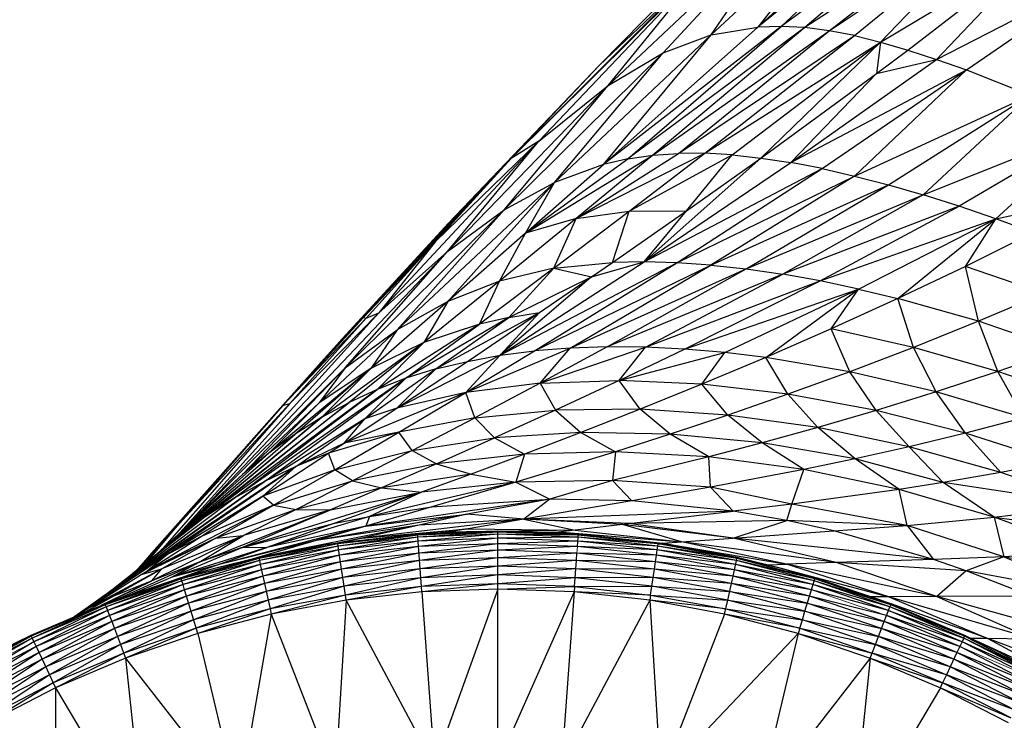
# Paper-space layout '_Left' of a CAD drawing. Header units: millimetres. Extents: x 1 to 464, y 0 to 650.
# Tile 9 of 50: x 12 to 29, y 131 to 143. Entities that reach past the tile are written whole.
import ezdxf

# ---------------------------------------------------------------- set-up
doc = ezdxf.new("R2010")
doc.units = ezdxf.units.MM

psp = doc.layouts.new('_Left')

# ---------------------------------------------------------------- linework, layer by layer
at = {"color": 7, "linetype": 'Continuous', "lineweight": 25}
for p, q in [((26.073, 147.055), (21.556, 142.473)), ((23.494, 143.003), (26.162, 145.499)), ((26.162, 145.499), (24.297, 143.137)), ((26.873, 145.477), (24.297, 143.137)), ((27.137, 145.437), (24.297, 143.137)), ((24.701, 143.149), (27.137, 145.437)), ((21.714, 142.13), (25.002, 145.219)), ((22.661, 142.695), (25.002, 145.219)), ((23.494, 143.003), (25.002, 145.219)), ((27.647, 145.318), (24.701, 143.149)), ((27.647, 145.318), (25.112, 143.128)), ((28.187, 145.141), (25.112, 143.128)), ((25.532, 143.074), (28.187, 145.141)), ((25.532, 143.074), (28.464, 145.034)), ((25.966, 142.991), (28.464, 145.034)), ((26.418, 142.879), (28.464, 145.034)), ((26.418, 142.879), (29.35, 144.643)), ((26.889, 142.742), (29.35, 144.643)), ((27.385, 142.581), (29.35, 144.643)), ((23.413, 144.215), (20.038, 140.869)), ((20.514, 141.169), (23.413, 144.215)), ((21.714, 142.13), (23.413, 144.215)), ((23.236, 144.072), (20.038, 140.869)), ((23.236, 144.072), (21.556, 142.473)), ((27.385, 142.581), (30.398, 144.121)), ((27.902, 142.397), (30.398, 144.121)), ((20.789, 140.456), (23.494, 143.003)), ((24.701, 143.149), (21.633, 140.763)), ((24.297, 143.137), (21.633, 140.763)), ((21.633, 140.763), (23.494, 143.003)), ((22.056, 140.861), (24.701, 143.149)), ((25.112, 143.128), (22.056, 140.861)), ((25.112, 143.128), (22.487, 140.925)), ((22.487, 140.925), (25.532, 143.074)), ((22.661, 142.695), (23.494, 143.003)), ((22.928, 140.957), (25.532, 143.074)), ((23.494, 143.003), (24.297, 143.137)), ((24.701, 143.149), (24.297, 143.137)), ((25.112, 143.128), (24.701, 143.149)), ((25.532, 143.074), (25.112, 143.128)), ((25.966, 142.991), (25.532, 143.074)), ((22.928, 140.957), (25.966, 142.991)), ((23.382, 140.959), (25.966, 142.991)), ((23.382, 140.959), (26.418, 142.879)), ((23.854, 140.931), (26.418, 142.879)), ((24.348, 140.877), (26.418, 142.879)), ((25.966, 142.991), (26.418, 142.879)), ((26.418, 142.879), (26.345, 142.336)), ((26.418, 142.879), (26.889, 142.742)), ((19.917, 139.98), (22.661, 142.695)), ((20.789, 140.456), (22.661, 142.695)), ((21.714, 142.13), (22.661, 142.695)), ((26.345, 142.336), (26.889, 142.742)), ((26.889, 142.742), (27.385, 142.581)), ((24.866, 140.798), (27.385, 142.581)), ((26.345, 142.336), (27.385, 142.581)), ((27.385, 142.581), (27.902, 142.397)), ((21.556, 142.473), (18.431, 139.173)), ((21.556, 142.473), (18.959, 139.75)), ((20.038, 140.869), (21.556, 142.473)), ((24.348, 140.877), (26.345, 142.336)), ((24.866, 140.798), (27.902, 142.397)), ((24.866, 140.798), (26.345, 142.336)), ((25.407, 140.694), (27.902, 142.397)), ((27.902, 142.397), (25.97, 140.566)), ((27.902, 142.397), (29, 141.963)), ((18.939, 139.262), (21.714, 142.13)), ((19.917, 139.98), (21.714, 142.13)), ((20.514, 141.169), (21.714, 142.13)), ((25.97, 140.566), (29, 141.963)), ((26.553, 140.415), (29, 141.963)), ((27.155, 140.242), (29, 141.963)), ((27.155, 140.242), (30.169, 141.447)), ((30.169, 141.447), (27.774, 140.046)), ((30.169, 141.447), (28.408, 139.83)), ((17.755, 138.202), (20.514, 141.169)), ((18.731, 139.438), (20.514, 141.169)), ((18.939, 139.262), (20.514, 141.169)), ((20.514, 141.169), (20.038, 140.869)), ((21.162, 139.833), (23.382, 140.959)), ((21.162, 139.833), (22.928, 140.957)), ((22.079, 139.958), (23.382, 140.959)), ((22.487, 140.925), (22.928, 140.957)), ((23.382, 140.959), (22.928, 140.957)), ((23.854, 140.931), (23.382, 140.959)), ((20.038, 140.869), (17.486, 138.122)), ((20.038, 140.869), (18.431, 139.173)), ((18.731, 139.438), (20.038, 140.869)), ((20.288, 139.578), (22.487, 140.925)), ((20.288, 139.578), (22.056, 140.861)), ((22.487, 140.925), (21.162, 139.833)), ((22.056, 140.861), (21.633, 140.763)), ((22.056, 140.861), (22.487, 140.925)), ((22.079, 139.958), (23.854, 140.931)), ((22.333, 139.086), (24.348, 140.877)), ((22.333, 139.086), (24.866, 140.798)), ((23.067, 139.967), (23.854, 140.931)), ((23.067, 139.967), (24.348, 140.877)), ((23.854, 140.931), (24.348, 140.877)), ((24.348, 140.877), (24.866, 140.798)), ((25.407, 140.694), (24.866, 140.798)), ((20.288, 139.578), (21.633, 140.763)), ((21.633, 140.763), (20.789, 140.456)), ((22.333, 139.086), (25.407, 140.694)), ((22.9, 139.07), (25.407, 140.694)), ((25.407, 140.694), (25.97, 140.566)), ((20.789, 140.456), (18.069, 137.909)), ((20.789, 140.456), (18.947, 138.403)), ((19.917, 139.98), (20.789, 140.456)), ((20.288, 139.578), (20.789, 140.456)), ((22.9, 139.07), (25.97, 140.566)), ((25.97, 140.566), (23.489, 139.029)), ((25.97, 140.566), (26.553, 140.415)), ((23.489, 139.029), (26.553, 140.415)), ((24.099, 138.962), (26.553, 140.415)), ((26.553, 140.415), (27.155, 140.242)), ((24.099, 138.962), (27.155, 140.242)), ((27.155, 140.242), (24.729, 138.871)), ((27.774, 140.046), (27.155, 140.242)), ((28.408, 139.83), (30.23, 140.207)), ((17.17, 137.253), (19.917, 139.98)), ((18.069, 137.909), (19.917, 139.98)), ((18.939, 139.262), (19.917, 139.98)), ((20.778, 138.974), (22.079, 139.958)), ((21.162, 139.833), (22.079, 139.958)), ((21.791, 139.076), (23.067, 139.967)), ((21.791, 139.076), (22.079, 139.958)), ((22.079, 139.958), (23.067, 139.967)), ((22.333, 139.086), (23.067, 139.967)), ((27.774, 140.046), (24.729, 138.871)), ((25.376, 138.755), (27.774, 140.046)), ((28.408, 139.83), (27.774, 140.046)), ((21.162, 139.833), (19.84, 138.754)), ((21.162, 139.833), (20.288, 139.578)), ((20.778, 138.974), (21.162, 139.833)), ((25.376, 138.755), (28.408, 139.83)), ((26.039, 138.616), (28.408, 139.83)), ((26.717, 138.453), (28.408, 139.83)), ((27.883, 139.007), (28.408, 139.83)), ((29.056, 139.592), (28.408, 139.83)), ((18.959, 139.75), (16.759, 137.354)), ((18.959, 139.75), (17.027, 137.653)), ((17.059, 137.689), (18.959, 139.75)), ((18.959, 139.75), (18.431, 139.173)), ((17.486, 138.122), (18.731, 139.438)), ((17.534, 138.112), (18.731, 139.438)), ((18.731, 139.438), (17.755, 138.202)), ((20.288, 139.578), (18.947, 138.403)), ((19.84, 138.754), (20.288, 139.578)), ((29.056, 139.592), (27.883, 139.007)), ((14.465, 134.551), (18.939, 139.262)), ((17.17, 137.253), (18.939, 139.262)), ((17.755, 138.202), (18.939, 139.262)), ((18.431, 139.173), (16.096, 136.607)), ((18.431, 139.173), (16.759, 137.354)), ((18.431, 139.173), (17.486, 138.122)), ((19.85, 137.471), (22.333, 139.086)), ((21.427, 138.825), (22.333, 139.086)), ((22.333, 139.086), (21.791, 139.076)), ((22.9, 139.07), (22.333, 139.086)), ((20.778, 138.974), (19.49, 138.011)), ((20.778, 138.974), (19.84, 138.754)), ((19.85, 137.471), (22.9, 139.07)), ((19.997, 138.124), (20.778, 138.974)), ((20.444, 137.547), (22.9, 139.07)), ((20.444, 137.547), (23.489, 139.029)), ((20.778, 138.974), (21.791, 139.076)), ((20.778, 138.974), (21.427, 138.825)), ((21.06, 137.595), (23.489, 139.029)), ((21.06, 137.595), (24.099, 138.962)), ((21.427, 138.825), (21.791, 139.076)), ((21.699, 137.617), (24.099, 138.962)), ((23.489, 139.029), (22.9, 139.07)), ((23.489, 139.029), (24.099, 138.962)), ((24.099, 138.962), (24.729, 138.871)), ((27.883, 139.007), (26.717, 138.453)), ((28.107, 138.058), (27.883, 139.007)), ((29.243, 138.541), (27.883, 139.007)), ((19.84, 138.754), (18.53, 137.694)), ((19.84, 138.754), (18.947, 138.403)), ((19.49, 138.011), (19.84, 138.754)), ((21.427, 138.825), (19.85, 137.471)), ((19.997, 138.124), (21.427, 138.825)), ((20.526, 138.208), (21.427, 138.825)), ((24.729, 138.871), (21.699, 137.617)), ((22.357, 137.611), (24.729, 138.871)), ((22.357, 137.611), (25.376, 138.755)), ((23.034, 137.579), (25.376, 138.755)), ((25.376, 138.755), (24.729, 138.871)), ((26.039, 138.616), (25.376, 138.755)), ((23.034, 137.579), (26.039, 138.616)), ((23.727, 137.52), (26.039, 138.616)), ((24.435, 137.435), (26.039, 138.616)), ((25.565, 137.929), (26.039, 138.616)), ((26.039, 138.616), (26.717, 138.453)), ((26.717, 138.453), (25.565, 137.929)), ((28.107, 138.058), (26.717, 138.453)), ((26.987, 137.608), (26.717, 138.453)), ((29.243, 138.541), (28.107, 138.058)), ((18.947, 138.403), (17.618, 137.245)), ((18.947, 138.403), (18.069, 137.909)), ((18.947, 138.403), (18.53, 137.694)), ((17.755, 138.202), (14.317, 134.404)), ((17.486, 138.122), (16.096, 136.607)), ((16.096, 136.607), (17.534, 138.112)), ((16.214, 136.641), (17.755, 138.202)), ((17.534, 138.112), (16.214, 136.641)), ((17.486, 138.122), (17.534, 138.112)), ((17.534, 138.112), (17.755, 138.202)), ((19.997, 138.124), (18.222, 137.074)), ((18.74, 137.235), (20.526, 138.208)), ((18.74, 137.235), (19.997, 138.124)), ((19.282, 137.367), (20.526, 138.208)), ((19.997, 138.124), (19.49, 138.011)), ((20.526, 138.208), (19.85, 137.471)), ((19.997, 138.124), (20.526, 138.208)), ((18.069, 137.909), (16.723, 136.652)), ((17.17, 137.253), (18.069, 137.909)), ((18.069, 137.909), (17.618, 137.245)), ((19.49, 138.011), (17.723, 136.882)), ((18.222, 137.074), (19.49, 138.011)), ((19.49, 138.011), (18.53, 137.694)), ((25.565, 137.929), (24.435, 137.435)), ((25.888, 137.188), (25.565, 137.929)), ((26.987, 137.608), (25.565, 137.929)), ((28.107, 138.058), (26.987, 137.608)), ((28.445, 137.191), (28.107, 138.058)), ((29.534, 137.575), (28.107, 138.058)), ((17.027, 137.653), (16.759, 137.354)), ((17.027, 137.653), (16.759, 137.354)), ((18.53, 137.694), (16.77, 136.401)), ((17.059, 137.689), (17.043, 137.671)), ((18.53, 137.694), (17.24, 136.658)), ((18.53, 137.694), (17.618, 137.245)), ((17.723, 136.882), (18.53, 137.694)), ((19.254, 136.829), (21.06, 137.595)), ((21.06, 137.595), (20.444, 137.547)), ((21.699, 137.617), (20.537, 136.989)), ((20.537, 136.989), (22.357, 137.611)), ((20.537, 136.989), (21.06, 137.595)), ((21.699, 137.617), (21.06, 137.595)), ((22.357, 137.611), (21.699, 137.617)), ((21.902, 137.036), (22.357, 137.611)), ((21.902, 137.036), (23.034, 137.579)), ((23.034, 137.579), (22.357, 137.611)), ((23.727, 137.52), (23.034, 137.579)), ((26.987, 137.608), (25.888, 137.188)), ((27.378, 136.839), (26.987, 137.608)), ((28.445, 137.191), (26.987, 137.608)), ((29.534, 137.575), (28.445, 137.191)), ((18.066, 136.556), (19.85, 137.471)), ((19.254, 136.829), (20.444, 137.547)), ((19.85, 137.471), (19.254, 136.829)), ((19.282, 137.367), (19.85, 137.471)), ((19.85, 137.471), (20.444, 137.547)), ((21.902, 137.036), (23.727, 137.52)), ((23.333, 136.972), (23.727, 137.52)), ((24.435, 137.435), (23.333, 136.972)), ((24.435, 137.435), (23.727, 137.52)), ((24.817, 136.799), (24.435, 137.435)), ((25.888, 137.188), (24.435, 137.435)), ((16.759, 137.354), (13.827, 134.056)), ((14.479, 134.565), (17.17, 137.253)), ((15.399, 135.415), (17.17, 137.253)), ((17.618, 137.245), (15.853, 135.781)), ((16.759, 137.354), (16.096, 136.607)), ((16.169, 136.69), (16.759, 137.354)), ((17.618, 137.245), (16.309, 136.109)), ((17.17, 137.253), (16.723, 136.652)), ((17.618, 137.245), (16.723, 136.652)), ((17.618, 137.245), (16.77, 136.401)), ((17.512, 136.376), (18.74, 137.235)), ((18.066, 136.556), (19.282, 137.367)), ((18.066, 136.556), (18.74, 137.235)), ((18.74, 137.235), (18.222, 137.074)), ((18.74, 137.235), (19.282, 137.367)), ((18.222, 137.074), (15.258, 135.004)), ((15.779, 135.294), (18.222, 137.074)), ((17.512, 136.376), (18.222, 137.074)), ((18.222, 137.074), (17.723, 136.882)), ((25.888, 137.188), (24.817, 136.799)), ((26.339, 136.517), (25.888, 137.188)), ((27.378, 136.839), (25.888, 137.188)), ((28.445, 137.191), (27.378, 136.839)), ((28.891, 136.389), (28.445, 137.191)), ((29.927, 136.682), (28.445, 137.191)), ((17.723, 136.882), (14.754, 134.681)), ((15.258, 135.004), (17.723, 136.882)), ((17.723, 136.882), (17.24, 136.658)), ((20.537, 136.989), (19.254, 136.829)), ((20.537, 136.989), (19.412, 136.392)), ((20.537, 136.989), (21.902, 137.036)), ((20.537, 136.989), (20.805, 136.524)), ((21.902, 137.036), (20.805, 136.524)), ((22.267, 136.54), (21.902, 137.036)), ((23.333, 136.972), (21.902, 137.036)), ((23.333, 136.972), (22.267, 136.54)), ((23.782, 136.439), (23.333, 136.972)), ((24.817, 136.799), (23.333, 136.972)), ((19.254, 136.829), (17.153, 135.953)), ((19.254, 136.829), (18.066, 136.556)), ((18.101, 136.144), (19.254, 136.829)), ((19.412, 136.392), (19.254, 136.829)), ((24.817, 136.799), (23.782, 136.439)), ((25.335, 136.224), (24.817, 136.799)), ((26.339, 136.517), (24.817, 136.799)), ((27.378, 136.839), (26.339, 136.517)), ((27.884, 136.127), (27.378, 136.839)), ((28.891, 136.389), (27.378, 136.839)), ((16.096, 136.607), (13.561, 133.745)), ((13.687, 133.896), (16.096, 136.607)), ((16.214, 136.641), (14.016, 134.13)), ((14.23, 134.481), (16.214, 136.641)), ((16.096, 136.607), (14.23, 134.481)), ((14.265, 134.324), (17.24, 136.658)), ((17.24, 136.658), (14.754, 134.681)), ((15.399, 135.415), (16.723, 136.652)), ((16.095, 136.608), (15.457, 135.889)), ((16.723, 136.652), (15.853, 135.781)), ((16.095, 136.608), (15.918, 136.408)), ((16.096, 136.607), (16.214, 136.641)), ((16.77, 136.401), (17.24, 136.658)), ((17.153, 135.953), (18.066, 136.556)), ((18.066, 136.556), (17.512, 136.376)), ((22.267, 136.54), (20.805, 136.524)), ((22.267, 136.54), (21.242, 136.137)), ((22.787, 136.108), (22.267, 136.54)), ((23.782, 136.439), (22.267, 136.54)), ((16.77, 136.401), (13.786, 133.93)), ((14.265, 134.324), (16.77, 136.401)), ((17.512, 136.376), (15.779, 135.294)), ((16.77, 136.401), (16.309, 136.109)), ((16.321, 135.552), (17.512, 136.376)), ((17.153, 135.953), (17.512, 136.376)), ((19.412, 136.392), (18.101, 136.144)), ((18.33, 135.83), (19.412, 136.392)), ((19.412, 136.392), (20.805, 136.524)), ((19.412, 136.392), (19.752, 136.044)), ((20.805, 136.524), (19.752, 136.044)), ((20.805, 136.524), (21.242, 136.137)), ((23.782, 136.439), (22.787, 136.108)), ((24.371, 135.958), (23.782, 136.439)), ((25.335, 136.224), (23.782, 136.439)), ((26.339, 136.517), (25.335, 136.224)), ((26.911, 135.893), (26.339, 136.517)), ((27.884, 136.127), (26.339, 136.517)), ((28.891, 136.389), (27.884, 136.127)), ((13.827, 134.056), (15.731, 136.197)), ((25.335, 136.224), (24.371, 135.958)), ((25.979, 135.685), (25.335, 136.224)), ((26.911, 135.893), (25.335, 136.224)), ((13.786, 133.93), (16.309, 136.109)), ((16.309, 136.109), (15.853, 135.781)), ((18.101, 136.144), (16.887, 135.779)), ((16.992, 135.495), (18.101, 136.144)), ((18.101, 136.144), (17.153, 135.953)), ((18.33, 135.83), (18.101, 136.144)), ((18.33, 135.83), (19.752, 136.044)), ((18.748, 135.596), (19.752, 136.044)), ((21.242, 136.137), (19.752, 136.044)), ((19.752, 136.044), (20.267, 135.764)), ((21.242, 136.137), (20.267, 135.764)), ((21.242, 136.137), (21.841, 135.805)), ((22.787, 136.108), (21.242, 136.137)), ((22.787, 136.108), (21.841, 135.805)), ((23.454, 135.717), (22.787, 136.108)), ((24.371, 135.958), (22.787, 136.108)), ((27.884, 136.127), (26.911, 135.893)), ((28.497, 135.448), (27.884, 136.127)), ((29.439, 135.631), (27.884, 136.127)), ((17.153, 135.953), (16.321, 135.552)), ((16.887, 135.779), (17.153, 135.953)), ((24.371, 135.958), (23.454, 135.717)), ((25.092, 135.501), (24.371, 135.958)), ((25.979, 135.685), (24.371, 135.958)), ((26.911, 135.893), (25.979, 135.685)), ((27.5, 135.274), (26.911, 135.893)), ((28.497, 135.448), (26.911, 135.893)), ((15.853, 135.781), (13.989, 134.105)), ((15.853, 135.781), (15.399, 135.415)), ((15.753, 135.039), (16.887, 135.779)), ((16.887, 135.779), (16.321, 135.552)), ((16.992, 135.495), (16.887, 135.779)), ((16.992, 135.495), (18.33, 135.83)), ((18.33, 135.83), (17.298, 135.302)), ((18.33, 135.83), (18.748, 135.596)), ((20.267, 135.764), (18.748, 135.596)), ((20.267, 135.764), (19.348, 135.422)), ((21.841, 135.805), (20.119, 135.279)), ((20.267, 135.764), (20.119, 135.279)), ((21.841, 135.805), (20.267, 135.764)), ((21.841, 135.805), (21.788, 135.308)), ((23.454, 135.717), (21.788, 135.308)), ((23.454, 135.717), (21.841, 135.805)), ((23.48, 135.195), (23.454, 135.717)), ((25.092, 135.501), (23.454, 135.717)), ((25.979, 135.685), (25.092, 135.501)), ((26.738, 135.154), (25.979, 135.685)), ((27.5, 135.274), (25.979, 135.685)), ((16.321, 135.552), (13.516, 133.672)), ((14.081, 134.022), (16.321, 135.552)), ((15.753, 135.039), (16.321, 135.552)), ((16.321, 135.552), (15.779, 135.294)), ((18.748, 135.596), (17.298, 135.302)), ((18.748, 135.596), (17.801, 135.182)), ((18.748, 135.596), (19.348, 135.422)), ((29.439, 135.631), (28.497, 135.448)), ((15.399, 135.415), (14.214, 134.307)), ((15.399, 135.415), (14.479, 134.565)), ((16.992, 135.495), (15.753, 135.039)), ((15.934, 134.883), (16.992, 135.495)), ((17.298, 135.302), (16.992, 135.495)), ((19.348, 135.422), (17.801, 135.182)), ((19.348, 135.422), (18.491, 135.109)), ((19.348, 135.422), (20.119, 135.279)), ((25.092, 135.501), (23.48, 135.195)), ((24.883, 134.9), (25.092, 135.501)), ((26.738, 135.154), (25.092, 135.501)), ((28.497, 135.448), (27.5, 135.274)), ((30.077, 134.89), (28.497, 135.448)), ((15.779, 135.294), (12.974, 133.288)), ((13.516, 133.672), (15.779, 135.294)), ((15.779, 135.294), (15.258, 135.004)), ((15.934, 134.883), (17.298, 135.302)), ((17.298, 135.302), (16.326, 134.812)), ((17.801, 135.182), (16.326, 134.812)), ((17.801, 135.182), (16.919, 134.802)), ((17.298, 135.302), (17.801, 135.182)), ((20.119, 135.279), (17.592, 134.691)), ((17.801, 135.182), (18.491, 135.109)), ((20.119, 135.279), (18.491, 135.109)), ((20.119, 135.279), (18.669, 134.853)), ((21.788, 135.308), (20.119, 135.279)), ((20.119, 135.279), (20.706, 134.99)), ((21.788, 135.308), (20.706, 134.99)), ((21.788, 135.308), (22.124, 134.959)), ((23.48, 135.195), (21.788, 135.308)), ((23.48, 135.195), (22.124, 134.959)), ((23.872, 134.779), (23.48, 135.195)), ((24.883, 134.9), (23.48, 135.195)), ((27.5, 135.274), (26.738, 135.154)), ((28.378, 134.677), (27.5, 135.274)), ((30.077, 134.89), (27.5, 135.274)), ((15.753, 135.039), (14.081, 134.022)), ((14.671, 134.34), (15.753, 135.039)), ((18.491, 135.109), (15.378, 134.147)), ((15.934, 134.883), (15.753, 135.039)), ((16.919, 134.802), (18.491, 135.109)), ((18.491, 135.109), (16.995, 134.574)), ((18.491, 135.109), (17.592, 134.691)), ((26.738, 135.154), (24.883, 134.9)), ((26.875, 134.535), (26.738, 135.154)), ((28.378, 134.677), (26.738, 135.154)), ((12.974, 133.288), (15.258, 135.004)), ((13.745, 133.747), (15.934, 134.883)), ((15.934, 134.883), (14.671, 134.34)), ((15.258, 135.004), (14.754, 134.681)), ((14.937, 134.312), (15.934, 134.883)), ((15.934, 134.883), (16.326, 134.812)), ((20.706, 134.99), (17.528, 134.521)), ((18.669, 134.853), (17.528, 134.521)), ((17.592, 134.691), (18.669, 134.853)), ((18.669, 134.853), (20.706, 134.99)), ((20.706, 134.99), (19.28, 134.73)), ((20.706, 134.99), (20.255, 134.64)), ((22.124, 134.959), (20.255, 134.64)), ((22.124, 134.959), (20.706, 134.99)), ((23.872, 134.779), (22.124, 134.959)), ((24.883, 134.9), (23.872, 134.779)), ((24.797, 134.618), (24.883, 134.9)), ((26.875, 134.535), (24.883, 134.9)), ((28.378, 134.677), (30.077, 134.89)), ((14.754, 134.681), (13.174, 133.439)), ((14.754, 134.681), (14.265, 134.324)), ((14.653, 133.902), (16.919, 134.802)), ((16.326, 134.812), (14.937, 134.312)), ((15.378, 134.147), (16.919, 134.802)), ((16.326, 134.812), (15.419, 134.36)), ((16.919, 134.802), (15.419, 134.36)), ((17.592, 134.691), (15.817, 134.155)), ((16.326, 134.812), (16.919, 134.802)), ((19.28, 134.73), (16.67, 134.272)), ((16.995, 134.574), (17.592, 134.691)), ((17.528, 134.521), (19.28, 134.73)), ((17.592, 134.691), (17.528, 134.521)), ((19.28, 134.73), (18.45, 134.54)), ((20.255, 134.64), (19.28, 134.73)), ((23.872, 134.779), (20.255, 134.64)), ((22.068, 134.565), (23.872, 134.779)), ((24.797, 134.618), (23.872, 134.779)), ((26.875, 134.535), (28.378, 134.677)), ((28.378, 134.677), (28.547, 133.994)), ((29.996, 134.078), (28.378, 134.677)), ((28.378, 134.677), (31.638, 134.227)), ((14.479, 134.565), (14.345, 134.43)), ((17.528, 134.521), (14.931, 133.84)), ((15.378, 134.147), (16.995, 134.574)), ((18.45, 134.54), (15.643, 133.973)), ((16.995, 134.574), (15.817, 134.155)), ((17.528, 134.521), (15.817, 134.155)), ((18.45, 134.54), (16.67, 134.272)), ((17.528, 134.521), (16.67, 134.272)), ((20.255, 134.64), (17.457, 134.313)), ((18.45, 134.54), (17.457, 134.313)), ((20.255, 134.64), (18.45, 134.54)), ((20.255, 134.64), (19.295, 134.475)), ((20.255, 134.64), (21.142, 134.455)), ((21.959, 134.552), (20.255, 134.64)), ((22.068, 134.565), (20.255, 134.64)), ((21.959, 134.552), (21.142, 134.455)), ((21.959, 134.552), (22.068, 134.565)), ((22.979, 134.249), (21.959, 134.552)), ((23.873, 134.314), (21.959, 134.552)), ((24.797, 134.618), (22.068, 134.565)), ((23.873, 134.314), (22.068, 134.565)), ((23.873, 134.314), (24.797, 134.618)), ((25.613, 134.44), (24.797, 134.618)), ((26.875, 134.535), (24.797, 134.618)), ((25.613, 134.44), (26.875, 134.535)), ((26.875, 134.535), (27.329, 133.948)), ((28.547, 133.994), (26.875, 134.535)), ((14.23, 134.481), (13.656, 133.823)), ((13.731, 133.885), (14.23, 134.481)), ((14.23, 134.481), (13.736, 133.889)), ((13.745, 133.747), (14.671, 134.34)), ((15.419, 134.36), (13.834, 133.578)), ((15.419, 134.36), (14.006, 133.785)), ((14.671, 134.34), (14.081, 134.022)), ((14.653, 133.902), (15.419, 134.36)), ((14.937, 134.312), (15.419, 134.36)), ((18.424, 134.382), (17.045, 134.23)), ((18.424, 134.382), (17.047, 134.216)), ((18.425, 134.368), (17.047, 134.216)), ((18.425, 134.368), (17.052, 134.179)), ((18.428, 134.33), (17.052, 134.179)), ((18.428, 134.33), (17.062, 134.111)), ((17.457, 134.313), (19.295, 134.475)), ((19.811, 134.433), (18.424, 134.382)), ((18.424, 134.382), (18.817, 134.407)), ((18.428, 134.33), (18.424, 134.382)), ((19.811, 134.433), (18.425, 134.368)), ((19.811, 134.419), (18.425, 134.368)), ((19.811, 134.419), (18.428, 134.33)), ((19.811, 134.381), (18.428, 134.33)), ((18.479, 133.632), (18.428, 134.33)), ((19.811, 134.381), (18.433, 134.262)), ((19.295, 134.475), (18.505, 134.387)), ((19.811, 134.433), (18.817, 134.407)), ((18.942, 134.415), (18.84, 134.407)), ((19.295, 134.475), (18.942, 134.415)), ((19.593, 134.427), (18.942, 134.415)), ((18.942, 134.415), (19.161, 134.416)), ((19.295, 134.475), (21.142, 134.455)), ((19.811, 96.433), (19.811, 134.433)), ((21.198, 134.382), (19.811, 134.433)), ((20.805, 134.407), (19.811, 134.433)), ((21.197, 134.368), (19.811, 134.419)), ((21.198, 134.382), (19.811, 134.419)), ((21.194, 134.33), (19.811, 134.381)), ((21.197, 134.368), (19.811, 134.381)), ((21.194, 134.33), (19.811, 134.312)), ((21.142, 134.455), (19.849, 134.432)), ((20.322, 134.419), (20.85, 134.421)), ((20.515, 134.414), (20.85, 134.421)), ((21.142, 134.455), (20.752, 134.409)), ((20.752, 134.409), (20.771, 134.407)), ((21.198, 134.382), (20.805, 134.407)), ((20.85, 134.421), (22.65, 134.226)), ((20.85, 134.421), (22.979, 134.249)), ((21.142, 134.455), (22.979, 134.249)), ((21.182, 134.169), (21.194, 134.33)), ((21.194, 134.33), (21.197, 134.368)), ((22.57, 134.179), (21.194, 134.33)), ((22.575, 134.216), (21.194, 134.33)), ((21.197, 134.368), (21.198, 134.382)), ((22.575, 134.216), (21.197, 134.368)), ((22.577, 134.23), (21.197, 134.368)), ((22.577, 134.23), (21.198, 134.382)), ((23.873, 134.314), (25.613, 134.44)), ((27.329, 133.948), (25.613, 134.44)), ((13.501, 133.696), (14.265, 134.324)), ((13.65, 133.686), (14.937, 134.312)), ((14.937, 134.312), (13.745, 133.747)), ((14.265, 134.324), (13.786, 133.93)), ((14.937, 134.312), (14.006, 133.785)), ((15.817, 134.155), (14.164, 133.634)), ((16.67, 134.272), (14.931, 133.84)), ((14.931, 133.84), (15.817, 134.155)), ((15.817, 134.155), (15.378, 134.147)), ((16.67, 134.272), (15.508, 133.936)), ((16.67, 134.272), (15.643, 133.973)), ((16.839, 134.199), (15.68, 133.978)), ((17.047, 134.216), (15.683, 133.965)), ((16.839, 134.199), (15.683, 133.965)), ((17.047, 134.216), (15.691, 133.927)), ((17.052, 134.179), (15.691, 133.927)), ((17.052, 134.179), (15.706, 133.861)), ((17.045, 134.23), (16.839, 134.199)), ((17.047, 134.216), (16.839, 134.199)), ((16.887, 134.206), (17.457, 134.313)), ((17.052, 134.179), (17.045, 134.23)), ((17.111, 133.779), (17.052, 134.179)), ((18.433, 134.262), (17.062, 134.111)), ((17.457, 134.313), (17.065, 134.232)), ((18.433, 134.262), (17.076, 134.019)), ((18.44, 134.169), (17.076, 134.019)), ((18.44, 134.169), (17.092, 133.908)), ((17.457, 134.313), (17.144, 134.241)), ((19.811, 134.312), (18.433, 134.262)), ((19.811, 134.312), (18.44, 134.169)), ((19.811, 134.219), (18.44, 134.169)), ((19.811, 134.219), (18.448, 134.057)), ((21.189, 134.262), (19.811, 134.312)), ((21.189, 134.262), (19.811, 134.219)), ((21.182, 134.169), (19.811, 134.219)), ((21.182, 134.169), (19.811, 134.107)), ((22.546, 134.019), (21.182, 134.169)), ((22.56, 134.111), (21.182, 134.169)), ((22.56, 134.111), (21.189, 134.262)), ((22.57, 134.179), (21.189, 134.262)), ((22.389, 134.251), (22.65, 134.226)), ((22.56, 134.111), (22.57, 134.179)), ((22.57, 134.179), (22.575, 134.216)), ((23.931, 133.927), (22.57, 134.179)), ((23.939, 133.965), (22.57, 134.179)), ((22.575, 134.216), (22.577, 134.23)), ((23.939, 133.965), (22.575, 134.216)), ((23.942, 133.978), (22.575, 134.216)), ((22.575, 134.216), (22.783, 134.199)), ((22.783, 134.199), (22.577, 134.23)), ((22.65, 134.226), (22.979, 134.249)), ((22.96, 134.165), (22.65, 134.226)), ((22.65, 134.226), (24.791, 133.863)), ((23.942, 133.978), (22.783, 134.199)), ((22.979, 134.249), (23.873, 134.314)), ((24.791, 133.863), (22.979, 134.249)), ((25.652, 133.892), (22.979, 134.249)), ((25.652, 133.892), (23.873, 134.314)), ((27.329, 133.948), (23.873, 134.314)), ((12.498, 132.956), (14.081, 134.022)), ((14.081, 134.022), (13.516, 133.672)), ((13.827, 134.056), (13.687, 133.896)), ((13.827, 134.056), (13.687, 133.896)), ((13.745, 133.747), (14.081, 134.022)), ((14.164, 133.634), (15.378, 134.147)), ((15.378, 134.147), (14.653, 133.902)), ((15.643, 133.973), (16.318, 134.1)), ((17.062, 134.111), (15.706, 133.861)), ((17.062, 134.111), (15.726, 133.77)), ((17.076, 134.019), (15.726, 133.77)), ((17.076, 134.019), (15.751, 133.66)), ((18.448, 134.057), (17.092, 133.908)), ((18.448, 134.057), (17.111, 133.779)), ((19.811, 134.107), (18.448, 134.057)), ((19.811, 134.107), (18.457, 133.927)), ((21.174, 134.057), (19.811, 134.107)), ((21.174, 134.057), (19.811, 133.976)), ((21.165, 133.927), (21.174, 134.057)), ((22.53, 133.908), (21.174, 134.057)), ((22.546, 134.019), (21.174, 134.057)), ((22.53, 133.908), (22.546, 134.019)), ((22.546, 134.019), (22.56, 134.111)), ((23.896, 133.77), (22.546, 134.019)), ((23.916, 133.861), (22.546, 134.019)), ((23.916, 133.861), (22.56, 134.111)), ((23.931, 133.927), (22.56, 134.111)), ((28.547, 133.994), (27.329, 133.948)), ((28.547, 133.994), (27.897, 133.751)), ((29.996, 134.078), (28.547, 133.994)), ((28.547, 133.994), (30.18, 133.323)), ((31.578, 133.364), (28.547, 133.994)), ((13.16, 133.225), (14.653, 133.902)), ((13.687, 133.896), (13.543, 133.731)), ((13.544, 133.731), (13.687, 133.896)), ((13.681, 133.889), (13.687, 133.896)), ((13.786, 133.93), (13.785, 133.93)), ((14.653, 133.902), (13.834, 133.578)), ((13.986, 133.507), (14.931, 133.84)), ((14.164, 133.634), (14.653, 133.902)), ((14.931, 133.84), (14.164, 133.634)), ((14.931, 133.84), (14.242, 133.594)), ((15.683, 133.965), (14.341, 133.614)), ((15.683, 133.965), (14.352, 133.577)), ((15.691, 133.927), (14.352, 133.577)), ((15.691, 133.927), (14.372, 133.512)), ((15.706, 133.861), (14.372, 133.512)), ((15.706, 133.861), (14.399, 133.423)), ((15.68, 133.978), (14.893, 133.785)), ((15.683, 133.965), (14.893, 133.785)), ((15.545, 133.945), (15.643, 133.973)), ((15.643, 133.973), (15.551, 133.946)), ((15.68, 133.978), (15.691, 133.927)), ((15.691, 133.927), (15.706, 133.861)), ((15.706, 133.861), (15.751, 133.66)), ((17.092, 133.908), (15.751, 133.66)), ((17.092, 133.908), (15.779, 133.533)), ((18.457, 133.927), (17.111, 133.779)), ((18.457, 133.927), (17.132, 133.637)), ((19.811, 133.976), (18.457, 133.927)), ((19.811, 133.976), (18.468, 133.784)), ((19.811, 133.833), (18.468, 133.784)), ((19.811, 133.833), (18.479, 133.632)), ((21.165, 133.927), (19.811, 133.976)), ((21.165, 133.927), (19.811, 133.833)), ((21.154, 133.784), (19.811, 133.833)), ((21.154, 133.784), (21.165, 133.927)), ((22.511, 133.779), (21.165, 133.927)), ((22.53, 133.908), (21.165, 133.927)), ((22.511, 133.779), (22.53, 133.908)), ((23.871, 133.66), (22.53, 133.908)), ((23.896, 133.77), (22.53, 133.908)), ((23.871, 133.66), (23.942, 133.978)), ((25.25, 133.512), (23.916, 133.861)), ((25.27, 133.577), (23.916, 133.861)), ((25.27, 133.577), (23.931, 133.927)), ((25.281, 133.614), (23.931, 133.927)), ((25.281, 133.614), (23.939, 133.965)), ((24.729, 133.785), (23.939, 133.965)), ((24.729, 133.785), (23.942, 133.978)), ((24.309, 133.888), (24.474, 133.852)), ((24.474, 133.852), (24.791, 133.863)), ((24.474, 133.852), (24.717, 133.788)), ((25.652, 133.892), (24.791, 133.863)), ((26.56, 133.304), (24.791, 133.863)), ((27.39, 133.307), (24.791, 133.863)), ((27.329, 133.948), (25.652, 133.892)), ((27.39, 133.307), (25.652, 133.892)), ((27.897, 133.751), (25.652, 133.892)), ((27.897, 133.751), (27.329, 133.948)), ((12.659, 133.065), (13.516, 133.672)), ((14.006, 133.785), (12.697, 133.08)), ((12.697, 133.08), (13.65, 133.686)), ((13.516, 133.672), (12.974, 133.288)), ((12.977, 133.291), (13.557, 133.746)), ((13.151, 133.303), (14.006, 133.785)), ((13.172, 133.445), (13.562, 133.752)), ((13.553, 133.742), (13.486, 133.684)), ((13.553, 133.741), (13.489, 133.687)), ((13.502, 133.705), (13.569, 133.76)), ((13.65, 133.686), (14.006, 133.785)), ((13.65, 133.686), (13.745, 133.747)), ((13.834, 133.578), (14.006, 133.785)), ((14.893, 133.785), (14.337, 133.627)), ((15.726, 133.77), (14.399, 133.423)), ((15.726, 133.77), (14.431, 133.315)), ((15.751, 133.66), (14.431, 133.315)), ((15.751, 133.66), (14.469, 133.19)), ((15.751, 133.66), (15.779, 133.533)), ((17.111, 133.779), (15.779, 133.533)), ((17.111, 133.779), (15.81, 133.393)), ((17.132, 133.637), (17.111, 133.779)), ((18.468, 133.784), (17.132, 133.637)), ((18.468, 133.784), (17.154, 133.487)), ((19.811, 133.681), (18.479, 133.632)), ((19.811, 133.681), (18.49, 133.477)), ((21.154, 133.784), (19.811, 133.681)), ((21.143, 133.632), (19.811, 133.681)), ((21.143, 133.632), (21.154, 133.784)), ((22.49, 133.637), (21.154, 133.784)), ((22.511, 133.779), (21.154, 133.784)), ((22.468, 133.487), (22.511, 133.779)), ((23.843, 133.533), (22.511, 133.779)), ((23.871, 133.66), (22.511, 133.779)), ((23.843, 133.533), (23.871, 133.66)), ((25.191, 133.315), (23.871, 133.66)), ((25.223, 133.423), (23.871, 133.66)), ((25.223, 133.423), (23.896, 133.77)), ((25.25, 133.512), (23.896, 133.77)), ((25.281, 133.614), (24.729, 133.785)), ((25.285, 133.627), (24.729, 133.785)), ((24.738, 133.783), (26.56, 133.304)), ((27.897, 133.751), (27.39, 133.307)), ((29.007, 133.313), (27.897, 133.751)), ((30.18, 133.323), (27.897, 133.751)), ((13.834, 133.578), (12.951, 133.149)), ((12.97, 133.293), (13.213, 133.476)), ((13.009, 133.173), (13.834, 133.578)), ((14.337, 133.627), (13.024, 133.179)), ((14.337, 133.627), (13.029, 133.166)), ((14.341, 133.614), (13.029, 133.166)), ((14.341, 133.614), (13.042, 133.13)), ((14.352, 133.577), (13.042, 133.13)), ((14.352, 133.577), (13.067, 133.067)), ((14.372, 133.512), (13.067, 133.067)), ((14.372, 133.512), (13.1, 132.98)), ((13.834, 133.578), (13.151, 133.303)), ((13.347, 133.289), (14.164, 133.634)), ((14.352, 133.577), (14.337, 133.627)), ((14.372, 133.512), (14.352, 133.577)), ((14.399, 133.423), (14.372, 133.512)), ((15.779, 133.533), (14.469, 133.19)), ((15.779, 133.533), (14.51, 133.053)), ((15.779, 133.533), (15.843, 133.244)), ((17.132, 133.637), (15.81, 133.393)), ((17.132, 133.637), (15.843, 133.244)), ((17.154, 133.487), (15.843, 133.244)), ((17.154, 133.487), (15.877, 133.092)), ((17.177, 133.332), (17.132, 133.637)), ((18.479, 133.632), (17.154, 133.487)), ((18.479, 133.632), (17.177, 133.332)), ((18.49, 133.477), (17.177, 133.332)), ((18.49, 133.477), (17.19, 133.241)), ((18.49, 133.477), (18.479, 133.632)), ((19.811, 133.525), (18.49, 133.477)), ((18.497, 133.385), (18.49, 133.477)), ((19.811, 133.525), (18.497, 133.385)), ((21.143, 133.632), (19.811, 133.525)), ((21.132, 133.477), (19.811, 133.525)), ((19.811, 133.433), (21.132, 133.477)), ((21.132, 133.477), (21.125, 133.385)), ((21.132, 133.477), (21.143, 133.632)), ((21.132, 133.477), (22.468, 133.487)), ((21.132, 133.477), (22.445, 133.332)), ((22.49, 133.637), (21.143, 133.632)), ((22.468, 133.487), (21.143, 133.632)), ((22.445, 133.332), (22.468, 133.487)), ((23.779, 133.244), (22.468, 133.487)), ((22.468, 133.487), (23.812, 133.393)), ((23.812, 133.393), (22.49, 133.637)), ((23.843, 133.533), (22.49, 133.637)), ((23.779, 133.244), (23.843, 133.533)), ((25.153, 133.19), (23.843, 133.533)), ((25.191, 133.315), (23.843, 133.533)), ((25.223, 133.423), (25.27, 133.577)), ((26.555, 133.067), (25.25, 133.512)), ((26.58, 133.13), (25.25, 133.512)), ((25.27, 133.577), (25.281, 133.614)), ((26.58, 133.13), (25.27, 133.577)), ((26.593, 133.166), (25.27, 133.577)), ((25.281, 133.614), (25.285, 133.627)), ((26.593, 133.166), (25.281, 133.614)), ((26.598, 133.179), (25.281, 133.614)), ((26.598, 133.179), (25.285, 133.627)), ((13.058, 133.354), (12.506, 132.961)), ((12.649, 133.065), (13.067, 133.362)), ((12.97, 133.293), (13.086, 133.376)), ((13.074, 133.367), (12.97, 133.293)), ((14.399, 133.423), (13.1, 132.98)), ((14.399, 133.423), (13.14, 132.875)), ((14.431, 133.315), (13.14, 132.875)), ((14.431, 133.315), (13.187, 132.753)), ((14.431, 133.315), (14.399, 133.423)), ((14.625, 132.669), (14.431, 133.315)), ((15.81, 133.393), (14.51, 133.053)), ((15.81, 133.393), (14.554, 132.907)), ((17.177, 133.332), (15.877, 133.092)), ((17.177, 133.332), (15.897, 133.002)), ((17.19, 133.241), (17.177, 133.332)), ((18.497, 133.385), (17.19, 133.241)), ((19.811, 133.433), (18.497, 133.385)), ((18.497, 133.385), (18.712, 130.392)), ((19.811, 133.433), (18.712, 130.392)), ((21.125, 133.385), (19.811, 133.433)), ((21.125, 133.385), (19.811, 130.433)), ((21.125, 133.385), (20.91, 130.392)), ((22.432, 133.241), (21.125, 133.385)), ((22.445, 133.332), (21.125, 133.385)), ((22.445, 133.332), (22.432, 133.241)), ((22.445, 133.332), (23.745, 133.092)), ((22.445, 133.332), (23.779, 133.244)), ((25.112, 133.053), (23.812, 133.393)), ((23.812, 133.393), (25.153, 133.19)), ((25.112, 133.053), (25.191, 133.315)), ((25.191, 133.315), (25.223, 133.423)), ((26.482, 132.875), (25.191, 133.315)), ((26.522, 132.98), (25.191, 133.315)), ((26.555, 133.067), (25.223, 133.423)), ((26.254, 133.302), (26.153, 133.331)), ((27.39, 133.307), (26.56, 133.304)), ((29.007, 133.313), (27.39, 133.307)), ((27.39, 133.307), (29.07, 132.567)), ((31.131, 132.27), (27.39, 133.307)), ((13.002, 133.171), (11.746, 132.636)), ((13.002, 133.171), (11.752, 132.624)), ((13.029, 133.166), (11.752, 132.624)), ((13.029, 133.166), (11.768, 132.589)), ((12.643, 133.018), (13.151, 133.303)), ((13.151, 133.303), (12.697, 133.08)), ((12.952, 133.28), (12.97, 133.293)), ((12.959, 133.277), (12.974, 133.288)), ((13.024, 133.179), (13.002, 133.171)), ((13.029, 133.166), (13.002, 133.171)), ((13.024, 133.179), (13.029, 133.166)), ((13.029, 133.166), (13.042, 133.13)), ((14.469, 133.19), (13.187, 132.753)), ((14.469, 133.19), (13.238, 132.619)), ((15.843, 133.244), (14.554, 132.907)), ((15.843, 133.244), (14.599, 132.758)), ((15.843, 133.244), (15.877, 133.092)), ((17.19, 133.241), (15.897, 133.002)), ((17.19, 133.241), (17, 130.167)), ((18.712, 130.392), (17.19, 133.241)), ((22.432, 133.241), (20.91, 130.392)), ((22.432, 133.241), (22.622, 130.167)), ((23.725, 133.002), (22.432, 133.241)), ((23.745, 133.092), (22.432, 133.241)), ((23.725, 133.002), (23.779, 133.244)), ((25.068, 132.907), (23.779, 133.244)), ((23.779, 133.244), (25.112, 133.053)), ((26.435, 132.753), (25.153, 133.19)), ((25.153, 133.19), (26.482, 132.875)), ((26.56, 133.304), (26.254, 133.302)), ((26.254, 133.302), (26.334, 133.269)), ((26.596, 133.18), (26.254, 133.302)), ((26.56, 133.304), (28.27, 132.58)), ((29.07, 132.567), (26.56, 133.304)), ((26.58, 133.13), (26.593, 133.166)), ((26.593, 133.166), (26.598, 133.179)), ((26.62, 133.171), (26.593, 133.166)), ((27.87, 132.624), (26.593, 133.166)), ((26.62, 133.171), (26.598, 133.179)), ((28.27, 132.58), (26.6, 133.178)), ((26.62, 133.171), (27.876, 132.636)), ((27.87, 132.624), (26.62, 133.171)), ((13.042, 133.13), (11.768, 132.589)), ((13.042, 133.13), (11.797, 132.527)), ((13.067, 133.067), (11.797, 132.527)), ((13.067, 133.067), (11.837, 132.443)), ((13.1, 132.98), (11.837, 132.443)), ((13.1, 132.98), (11.885, 132.341)), ((12.471, 132.945), (12.688, 133.091)), ((12.482, 132.949), (12.546, 132.99)), ((12.482, 132.949), (12.544, 132.989)), ((12.511, 132.962), (12.697, 133.08)), ((13.042, 133.13), (13.067, 133.067)), ((13.067, 133.067), (13.14, 132.875)), ((14.51, 133.053), (13.238, 132.619)), ((14.51, 133.053), (13.292, 132.477)), ((15.877, 133.092), (14.599, 132.758)), ((15.877, 133.092), (14.625, 132.669)), ((15.897, 133.002), (14.625, 132.669)), ((15.897, 133.002), (15.325, 129.746)), ((15.877, 133.092), (15.897, 133.002)), ((15.897, 133.002), (17, 130.167)), ((23.725, 133.002), (22.622, 130.167)), ((25.023, 132.758), (23.725, 133.002)), ((24.997, 132.669), (23.725, 133.002)), ((23.745, 133.092), (25.023, 132.758)), ((23.745, 133.092), (25.068, 132.907)), ((25.068, 132.907), (25.112, 133.053)), ((26.384, 132.619), (25.112, 133.053)), ((25.112, 133.053), (26.435, 132.753)), ((26.482, 132.875), (26.522, 132.98)), ((26.522, 132.98), (26.555, 133.067)), ((27.785, 132.443), (26.522, 132.98)), ((27.825, 132.527), (26.522, 132.98)), ((26.555, 133.067), (26.58, 133.13)), ((27.825, 132.527), (26.555, 133.067)), ((26.555, 133.067), (27.854, 132.589)), ((27.854, 132.589), (26.58, 133.13)), ((27.87, 132.624), (26.58, 133.13)), ((13.14, 132.875), (11.885, 132.341)), ((13.14, 132.875), (11.94, 132.223)), ((13.14, 132.875), (13.187, 132.753)), ((14.554, 132.907), (13.292, 132.477)), ((14.554, 132.907), (13.348, 132.331)), ((25.023, 132.758), (25.068, 132.907)), ((26.33, 132.477), (25.068, 132.907)), ((25.068, 132.907), (26.384, 132.619)), ((26.384, 132.619), (26.482, 132.875)), ((27.737, 132.341), (26.482, 132.875)), ((27.785, 132.443), (26.482, 132.875)), ((11.746, 132.636), (11.185, 132.362)), ((11.746, 132.636), (11.752, 132.624)), ((13.187, 132.753), (11.94, 132.223)), ((13.187, 132.753), (12.001, 132.093)), ((13.187, 132.753), (13.238, 132.619)), ((14.599, 132.758), (13.348, 132.331)), ((14.599, 132.758), (13.381, 132.245)), ((14.625, 132.669), (13.381, 132.245)), ((14.625, 132.669), (15.325, 129.746)), ((24.997, 132.669), (22.622, 130.167)), ((24.997, 132.669), (24.297, 129.746)), ((25.023, 132.758), (24.997, 132.669)), ((24.997, 132.669), (26.241, 132.245)), ((24.997, 132.669), (26.274, 132.331)), ((25.023, 132.758), (26.274, 132.331)), ((25.023, 132.758), (26.33, 132.477)), ((27.682, 132.223), (26.435, 132.753)), ((27.737, 132.341), (26.435, 132.753)), ((27.876, 132.636), (27.87, 132.624)), ((27.876, 132.636), (28.437, 132.362)), ((11.752, 132.624), (10.519, 131.989)), ((11.752, 132.624), (10.537, 131.956)), ((11.768, 132.589), (10.537, 131.956)), ((11.768, 132.589), (10.571, 131.897)), ((11.797, 132.527), (10.617, 131.815)), ((11.752, 132.624), (11.185, 132.362)), ((11.752, 132.624), (11.768, 132.589)), ((11.768, 132.589), (11.797, 132.527)), ((11.797, 132.527), (11.837, 132.443)), ((13.238, 132.619), (12.001, 132.093)), ((13.238, 132.619), (12.065, 131.956)), ((13.292, 132.477), (12.065, 131.956)), ((13.292, 132.477), (12.132, 131.814)), ((13.238, 132.619), (13.292, 132.477)), ((13.292, 132.477), (13.381, 132.245)), ((26.241, 132.245), (26.33, 132.477)), ((26.33, 132.477), (26.384, 132.619)), ((26.33, 132.477), (27.557, 131.956)), ((27.621, 132.093), (26.33, 132.477)), ((27.621, 132.093), (26.384, 132.619)), ((27.682, 132.223), (26.384, 132.619)), ((27.825, 132.527), (27.785, 132.443)), ((27.854, 132.589), (27.825, 132.527)), ((29.051, 131.897), (27.825, 132.527)), ((29.085, 131.956), (27.825, 132.527)), ((27.854, 132.589), (27.87, 132.624)), ((29.085, 131.956), (27.854, 132.589)), ((29.103, 131.989), (27.854, 132.589)), ((29.103, 131.989), (27.87, 132.624)), ((28.437, 132.362), (27.87, 132.624)), ((28.27, 132.58), (27.982, 132.584)), ((29.904, 131.699), (28.082, 132.535)), ((28.27, 132.58), (29.904, 131.699)), ((29.07, 132.567), (28.27, 132.58)), ((30.677, 131.681), (28.27, 132.58)), ((11.837, 132.443), (10.617, 131.815)), ((11.837, 132.443), (10.672, 131.717)), ((11.885, 132.341), (10.672, 131.717)), ((11.885, 132.341), (10.735, 131.604)), ((11.837, 132.443), (11.94, 132.223)), ((13.348, 132.331), (12.132, 131.814)), ((13.348, 132.331), (12.171, 131.731)), ((27.49, 131.814), (26.274, 132.331)), ((27.557, 131.956), (26.274, 132.331)), ((27.737, 132.341), (27.621, 132.093)), ((27.785, 132.443), (27.737, 132.341)), ((28.95, 131.717), (27.737, 132.341)), ((29.005, 131.815), (27.737, 132.341)), ((29.005, 131.815), (27.785, 132.443)), ((29.103, 131.989), (28.437, 132.362)), ((28.437, 132.362), (29.11, 132.002)), ((11.94, 132.223), (10.735, 131.604)), ((11.94, 132.223), (10.806, 131.479)), ((11.94, 132.223), (12.065, 131.956)), ((13.381, 132.245), (12.171, 131.731)), ((13.381, 132.245), (15.325, 129.746)), ((13.381, 132.245), (13.71, 129.136)), ((26.241, 132.245), (24.297, 129.746)), ((26.241, 132.245), (25.912, 129.136)), ((26.241, 132.245), (27.49, 131.814)), ((26.241, 132.245), (27.451, 131.731)), ((28.887, 131.604), (27.682, 132.223)), ((28.95, 131.717), (27.682, 132.223)), ((12.001, 132.093), (10.806, 131.479)), ((12.001, 132.093), (10.88, 131.346)), ((12.065, 131.956), (10.88, 131.346)), ((12.065, 131.956), (10.956, 131.21)), ((12.065, 131.956), (12.132, 131.814)), ((27.557, 131.956), (27.49, 131.814)), ((27.621, 132.093), (27.557, 131.956)), ((27.557, 131.956), (28.742, 131.346)), ((28.816, 131.479), (27.557, 131.956)), ((28.816, 131.479), (27.621, 132.093)), ((28.887, 131.604), (27.621, 132.093)), ((12.132, 131.814), (10.956, 131.21)), ((12.132, 131.814), (11.002, 131.13)), ((12.132, 131.814), (12.171, 131.731)), ((27.451, 131.731), (27.49, 131.814)), ((28.666, 131.21), (27.49, 131.814)), ((28.742, 131.346), (27.49, 131.814)), ((12.171, 131.731), (11.002, 131.13)), ((12.171, 131.731), (12.175, 128.344)), ((12.171, 131.731), (13.71, 129.136)), ((27.451, 131.731), (25.912, 129.136)), ((27.451, 131.731), (28.621, 131.13)), ((27.451, 131.731), (28.666, 131.21))]:
    psp.add_line(p, q, dxfattribs=at)
at = {"color": 142, "linetype": 'Continuous', "lineweight": 18, "true_color": 0x0080c0}
for p, q in [((16.759, 137.354), (16.095, 136.608)), ((20.721, 134.409), (20.752, 134.409)), ((20.752, 134.409), (20.764, 134.408)), ((21.174, 134.057), (21.182, 134.169)), ((24.474, 133.852), (24.541, 133.831)), ((14.893, 133.785), (14.341, 133.614)), ((26.522, 132.98), (25.223, 133.423)), ((26.071, 133.359), (26.254, 133.302)), ((11.797, 132.527), (10.571, 131.897)), ((29.051, 131.897), (27.785, 132.443))]:
    psp.add_line(p, q, dxfattribs=at)

doc.saveas('drawing.dxf')
